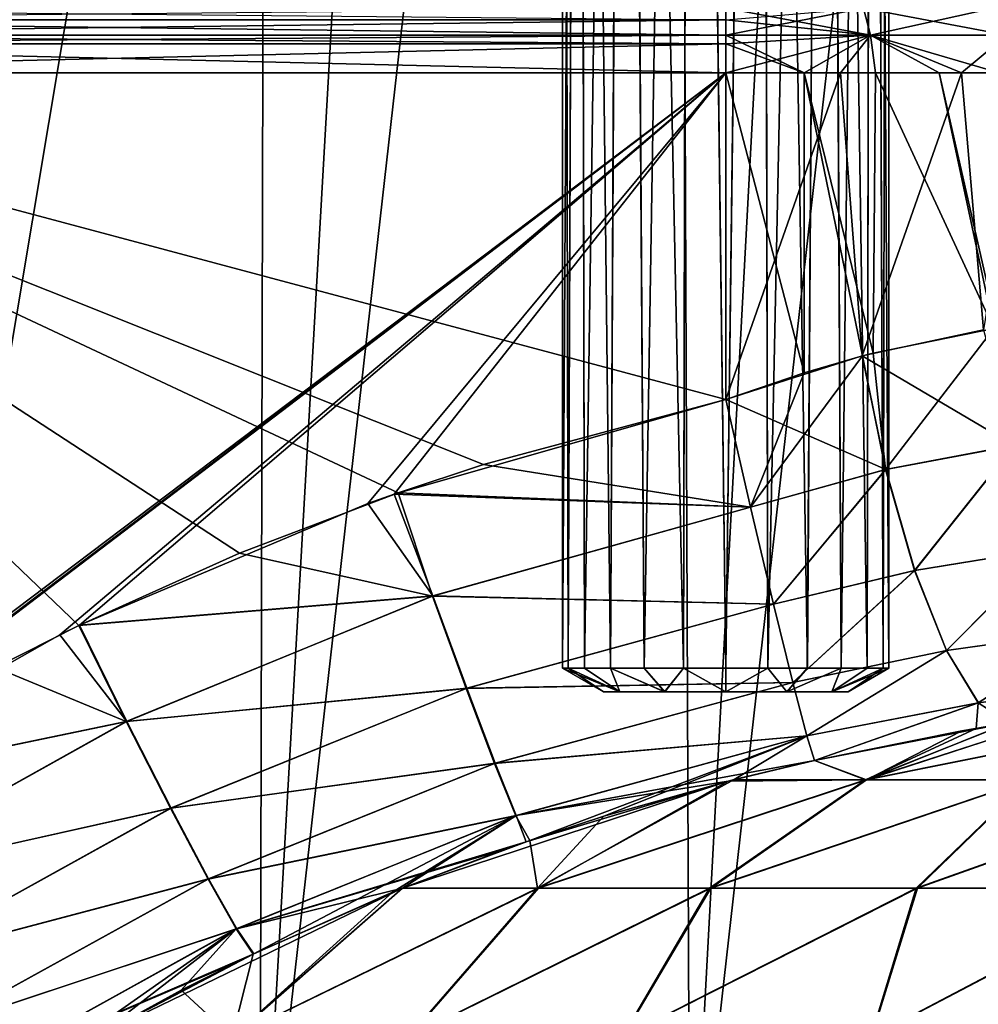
# Model space of a CAD drawing. Header units: millimetres. Extents: x -682 to 137, y -14 to 967.
# Tile 200 of 256: x -81 to -58, y 12 to 36. Entities that reach past the tile are written whole.
import ezdxf

# ---------------------------------------------------------------- set-up
doc = ezdxf.new("R2010")
doc.units = ezdxf.units.MM
doc.header["$LTSCALE"] = 65.185185
for name, color, linetype in [('4034', 7, 'CONTINUOUS'), ('4035', 7, 'CONTINUOUS'), ('4044', 7, 'CONTINUOUS'), ('4052', 7, 'CONTINUOUS'), ('4053', 7, 'CONTINUOUS'), ('4055', 7, 'CONTINUOUS'), ('4057', 7, 'CONTINUOUS'), ('4058', 7, 'CONTINUOUS'), ('4059', 7, 'CONTINUOUS'), ('4070', 7, 'CONTINUOUS'), ('4071', 7, 'CONTINUOUS'), ('4073', 7, 'CONTINUOUS'), ('4074', 7, 'CONTINUOUS'), ('4104', 7, 'CONTINUOUS'), ('4105', 7, 'CONTINUOUS'), ('4106', 7, 'CONTINUOUS'), ('4109', 7, 'CONTINUOUS'), ('4110', 7, 'CONTINUOUS')]:
    doc.layers.add(name, color=color, linetype=linetype)

msp = doc.modelspace()

# ---------------------------------------------------------------- linework, layer by layer
at = {"layer": '4034', "color": 7, "linetype": 'CONTINUOUS', "true_color": 0xa2afbf}
for points in [[(-85.368, 5.523, 107.048), (-75.429, 5.523, 114.269), (-75.202, 95.523, 102.911), (-85.368, 5.523, 107.048)], [(-84.501, 95.523, 95.424), (-85.368, 5.523, 107.048), (-79.939, 95.523, 99.276), (-84.501, 95.523, 95.424)], [(-79.939, 95.523, 99.276), (-85.368, 5.523, 107.048), (-75.202, 95.523, 102.911), (-79.939, 95.523, 99.276)], [(-75.429, 5.523, 114.269), (-64.882, 5.523, 120.571), (-65.244, 95.523, 109.496), (-75.429, 5.523, 114.269)], [(-75.202, 95.523, 102.911), (-75.429, 5.523, 114.269), (-70.301, 95.523, 106.32), (-75.202, 95.523, 102.911)], [(-70.301, 95.523, 106.32), (-75.429, 5.523, 114.269), (-65.244, 95.523, 109.496), (-70.301, 95.523, 106.32)], [(-65.244, 95.523, 109.496), (-64.882, 5.523, 120.571), (-60.045, 95.523, 112.431), (-65.244, 95.523, 109.496)], [(-64.882, 5.523, 120.571), (-53.813, 5.523, 125.901), (-60.045, 95.523, 112.431), (-64.882, 5.523, 120.571)], [(-60.045, 95.523, 112.431), (-53.813, 5.523, 125.901), (-54.714, 95.523, 115.119), (-60.045, 95.523, 112.431)]]:
    msp.add_3dface(points, dxfattribs=at)
at = {"layer": '4035', "color": 7, "linetype": 'CONTINUOUS', "true_color": 0xa2afbf}
for points in [[(-85.368, 5.523, -107.048), (-94.62, 5.523, -98.965), (-79.939, 95.523, -99.276), (-85.368, 5.523, -107.048)], [(-79.939, 95.523, -99.276), (-94.62, 5.523, -98.965), (-84.501, 95.523, -95.424), (-79.939, 95.523, -99.276)], [(-75.429, 5.523, -114.269), (-85.368, 5.523, -107.048), (-70.301, 95.523, -106.32), (-75.429, 5.523, -114.269)], [(-70.301, 95.523, -106.32), (-85.368, 5.523, -107.048), (-75.202, 95.523, -102.911), (-70.301, 95.523, -106.32)], [(-75.202, 95.523, -102.911), (-85.368, 5.523, -107.048), (-79.939, 95.523, -99.276), (-75.202, 95.523, -102.911)], [(-64.882, 5.523, -120.571), (-75.429, 5.523, -114.269), (-65.244, 95.523, -109.496), (-64.882, 5.523, -120.571)], [(-65.244, 95.523, -109.496), (-75.429, 5.523, -114.269), (-70.301, 95.523, -106.32), (-65.244, 95.523, -109.496)], [(-60.045, 95.523, -112.431), (-64.882, 5.523, -120.571), (-65.244, 95.523, -109.496), (-60.045, 95.523, -112.431)], [(-53.813, 5.523, -125.901), (-64.882, 5.523, -120.571), (-54.714, 95.523, -115.119), (-53.813, 5.523, -125.901)], [(-54.714, 95.523, -115.119), (-64.882, 5.523, -120.571), (-60.045, 95.523, -112.431), (-54.714, 95.523, -115.119)]]:
    msp.add_3dface(points, dxfattribs=at)
at = {"layer": '4044', "color": 7, "linetype": 'CONTINUOUS', "true_color": 0xa2afbf}
for points in [[(-55.562, 19.461, -24.141), (-57.054, 19.237, -24.51), (-60.569, 17.845, -31.984), (-55.562, 19.461, -24.141)], [(-52.503, 19.459, -30.253), (-55.562, 19.461, -24.141), (-60.569, 17.845, -31.984), (-52.503, 19.459, -30.253)], [(-56.576, 17.845, -38.609), (-52.503, 19.459, -30.253), (-60.569, 17.845, -31.984), (-56.576, 17.845, -38.609)], [(-55.58, 19.459, 24.145), (-52.492, 19.459, 30.272), (-60.552, 17.845, 32.015), (-55.58, 19.459, 24.145)], [(-60.552, 17.845, 32.015), (-52.492, 19.459, 30.272), (-56.556, 17.845, 38.639), (-60.552, 17.845, 32.015)], [(-57.069, 19.235, 24.513), (-55.58, 19.459, 24.145), (-60.552, 17.845, 32.015), (-57.069, 19.235, 24.513)], [(-57.862, 19.102, -24.661), (-61.82, 18.319, -24.943), (-60.569, 17.845, -31.984), (-57.862, 19.102, -24.661)], [(-57.054, 19.237, -24.51), (-57.862, 19.102, -24.661), (-60.569, 17.845, -31.984), (-57.054, 19.237, -24.51)], [(-58.213, 19.041, 24.717), (-57.069, 19.235, 24.513), (-60.552, 17.845, 32.015), (-58.213, 19.041, 24.717)], [(-61.82, 18.319, 24.943), (-58.213, 19.041, 24.717), (-60.552, 17.845, 32.015), (-61.82, 18.319, 24.943)], [(-63.938, 17.81, 24.911), (-61.82, 18.319, 24.943), (-60.552, 17.845, 32.015), (-63.938, 17.81, 24.911)], [(-60.569, 17.845, -31.984), (-61.82, 18.319, -24.943), (-63.797, 17.847, -24.907), (-60.569, 17.845, -31.984)], [(-68.891, 16.324, 24.855), (-63.938, 17.81, 24.911), (-71.929, 15.187, 24.858), (-68.891, 16.324, 24.855)], [(-71.929, 15.187, 24.858), (-63.938, 17.81, 24.911), (-68.588, 15.186, 32.985), (-71.929, 15.187, 24.858)], [(-60.569, 17.845, -31.984), (-63.797, 17.847, -24.907), (-68.613, 15.186, -32.932), (-60.569, 17.845, -31.984)], [(-63.797, 17.847, -24.907), (-66.988, 16.947, -24.865), (-68.613, 15.186, -32.932), (-63.797, 17.847, -24.907)], [(-64.396, 15.186, -40.564), (-60.569, 17.845, -31.984), (-68.613, 15.186, -32.932), (-64.396, 15.186, -40.564)], [(-63.938, 17.81, 24.911), (-60.552, 17.845, 32.015), (-68.588, 15.186, 32.985), (-63.938, 17.81, 24.911)], [(-68.588, 15.186, 32.985), (-60.552, 17.845, 32.015), (-64.365, 15.186, 40.614), (-68.588, 15.186, 32.985)], [(-56.576, 17.845, -38.609), (-60.569, 17.845, -31.984), (-64.396, 15.186, -40.564), (-56.576, 17.845, -38.609)], [(-59.334, 15.186, -47.663), (-56.576, 17.845, -38.609), (-64.396, 15.186, -40.564), (-59.334, 15.186, -47.663)], [(-60.552, 17.845, 32.015), (-56.556, 17.845, 38.639), (-64.365, 15.186, 40.614), (-60.552, 17.845, 32.015)], [(-64.365, 15.186, 40.614), (-56.556, 17.845, 38.639), (-59.297, 15.186, 47.709), (-64.365, 15.186, 40.614)], [(-51.862, 17.845, -44.743), (-56.576, 17.845, -38.609), (-59.334, 15.186, -47.663), (-51.862, 17.845, -44.743)], [(-53.493, 15.186, -54.136), (-51.862, 17.845, -44.743), (-59.334, 15.186, -47.663), (-53.493, 15.186, -54.136)], [(-56.556, 17.845, 38.639), (-51.839, 17.845, 44.77), (-59.297, 15.186, 47.709), (-56.556, 17.845, 38.639)], [(-59.297, 15.186, 47.709), (-51.839, 17.845, 44.77), (-53.451, 15.186, 54.178), (-59.297, 15.186, 47.709)], [(-68.613, 15.186, -32.932), (-66.988, 16.947, -24.865), (-68.802, 16.354, -24.856), (-68.613, 15.186, -32.932)], [(-69.447, 16.129, 24.855), (-68.891, 16.324, 24.855), (-71.929, 15.187, 24.858), (-69.447, 16.129, 24.855)], [(-71.924, 15.189, -24.86), (-68.613, 15.186, -32.932), (-68.802, 16.354, -24.856), (-71.924, 15.189, -24.86)], [(-75.573, 13.577, 24.898), (-71.929, 15.187, 24.858), (-79.459, 11.531, 24.98), (-75.573, 13.577, 24.898)], [(-79.459, 11.531, 24.98), (-71.929, 15.187, 24.858), (-76.096, 11.53, 33.872), (-79.459, 11.531, 24.98)], [(-68.613, 15.186, -32.932), (-71.924, 15.189, -24.86), (-76.106, 11.53, -33.85), (-68.613, 15.186, -32.932)], [(-71.924, 15.189, -24.86), (-72.174, 15.087, -24.862), (-76.106, 11.53, -33.85), (-71.924, 15.189, -24.86)], [(-71.784, 11.53, -42.248), (-68.613, 15.186, -32.932), (-76.106, 11.53, -33.85), (-71.784, 11.53, -42.248)], [(-76.106, 11.53, -33.85), (-72.174, 15.087, -24.862), (-75.586, 13.57, -24.898), (-76.106, 11.53, -33.85)], [(-71.929, 15.187, 24.858), (-68.588, 15.186, 32.985), (-76.096, 11.53, 33.872), (-71.929, 15.187, 24.858)], [(-76.096, 11.53, 33.872), (-68.588, 15.186, 32.985), (-71.772, 11.53, 42.269), (-76.096, 11.53, 33.872)], [(-64.396, 15.186, -40.564), (-68.613, 15.186, -32.932), (-71.784, 11.53, -42.248), (-64.396, 15.186, -40.564)], [(-66.54, 11.53, -50.103), (-64.396, 15.186, -40.564), (-71.784, 11.53, -42.248), (-66.54, 11.53, -50.103)], [(-68.588, 15.186, 32.985), (-64.365, 15.186, 40.614), (-71.772, 11.53, 42.269), (-68.588, 15.186, 32.985)], [(-71.772, 11.53, 42.269), (-64.365, 15.186, 40.614), (-66.525, 11.53, 50.123), (-71.772, 11.53, 42.269)], [(-59.334, 15.186, -47.663), (-64.396, 15.186, -40.564), (-66.54, 11.53, -50.103), (-59.334, 15.186, -47.663)], [(-60.439, 11.53, -57.314), (-59.334, 15.186, -47.663), (-66.54, 11.53, -50.103), (-60.439, 11.53, -57.314)], [(-64.365, 15.186, 40.614), (-59.297, 15.186, 47.709), (-66.525, 11.53, 50.123), (-64.365, 15.186, 40.614)], [(-66.525, 11.53, 50.123), (-59.297, 15.186, 47.709), (-60.422, 11.53, 57.332), (-66.525, 11.53, 50.123)], [(-53.493, 15.186, -54.136), (-59.334, 15.186, -47.663), (-60.439, 11.53, -57.314), (-53.493, 15.186, -54.136)], [(-53.562, 11.53, -63.788), (-53.493, 15.186, -54.136), (-60.439, 11.53, -57.314), (-53.562, 11.53, -63.788)], [(-59.297, 15.186, 47.709), (-53.451, 15.186, 54.178), (-60.422, 11.53, 57.332), (-59.297, 15.186, 47.709)], [(-60.422, 11.53, 57.332), (-53.451, 15.186, 54.178), (-53.543, 11.53, 63.804), (-60.422, 11.53, 57.332)], [(-75.991, 13.373, 24.904), (-75.573, 13.577, 24.898), (-79.459, 11.531, 24.98), (-75.991, 13.373, 24.904)], [(-77.354, 12.684, -24.929), (-76.106, 11.53, -33.85), (-75.586, 13.57, -24.898), (-77.354, 12.684, -24.929)], [(-79.406, 11.561, -24.977), (-76.106, 11.53, -33.85), (-77.354, 12.684, -24.929), (-79.406, 11.561, -24.977)]]:
    msp.add_3dface(points, dxfattribs=at)
at = {"layer": '4052', "color": 7, "linetype": 'CONTINUOUS', "true_color": 0xa2afbf}
for points in [[(-69.941, 25.567, -16), (-64, 27.167, -15.86), (-94, 35.174, -15.16), (-69.941, 25.567, -16)], [(-94, 35.174, -15.16), (-64, 27.167, -15.86), (-64, 35.174, -15.16), (-94, 35.174, -15.16)], [(-72.031, 24.875, -16.061), (-69.941, 25.567, -16), (-94, 35.174, -15.16), (-72.031, 24.875, -16.061)], [(-75.922, 23.397, -16.19), (-72.031, 24.875, -16.061), (-94, 35.174, -15.16), (-75.922, 23.397, -16.19)], [(-79.864, 21.627, -16.345), (-75.922, 23.397, -16.19), (-94, 35.174, -15.16), (-79.864, 21.627, -16.345)], [(-81.908, 20.593, -16.435), (-79.864, 21.627, -16.345), (-94, 35.174, -15.16), (-81.908, 20.593, -16.435)]]:
    msp.add_3dface(points, dxfattribs=at)
at = {"layer": '4053', "color": 7, "linetype": 'CONTINUOUS', "true_color": 0xa2afbf}
for points in [[(-87.664, 17.205, 16.732), (-94, 12.519, 17.142), (-64, 35.174, 15.16), (-87.664, 17.205, 16.732)], [(-64, 35.174, 15.16), (-94, 12.519, 17.142), (-94, 35.174, 15.16), (-64, 35.174, 15.16)], [(-87.219, 17.494, 16.707), (-87.664, 17.205, 16.732), (-64, 35.174, 15.16), (-87.219, 17.494, 16.707)], [(-80.332, 21.397, 16.365), (-87.219, 17.494, 16.707), (-64, 35.174, 15.16), (-80.332, 21.397, 16.365)], [(-79.848, 21.634, 16.344), (-80.332, 21.397, 16.365), (-64, 35.174, 15.16), (-79.848, 21.634, 16.344)], [(-72.774, 24.613, 16.084), (-79.848, 21.634, 16.344), (-64, 35.174, 15.16), (-72.774, 24.613, 16.084)], [(-72.133, 24.841, 16.064), (-72.774, 24.613, 16.084), (-64, 35.174, 15.16), (-72.133, 24.841, 16.064)], [(-64, 27.167, 15.86), (-72.133, 24.841, 16.064), (-64, 35.174, 15.16), (-64, 27.167, 15.86)]]:
    msp.add_3dface(points, dxfattribs=at)
at = {"layer": '4055', "color": 7, "linetype": 'CONTINUOUS', "true_color": 0xa2afbf}
for points in [[(-64, 35.174, -15.16), (-64, 27.167, -15.86), (-62.077, 27.822, -15.685), (-64, 35.174, -15.16)], [(-64, 35.174, -15.16), (-62.077, 27.822, -15.685), (-62.078, 35.174, -15.037), (-64, 35.174, -15.16)], [(-64, 27.167, 15.86), (-64, 35.174, 15.16), (-61.186, 35.174, 14.896), (-64, 27.167, 15.86)], [(-64, 27.167, 15.86), (-61.186, 35.174, 14.896), (-60.658, 28.233, 15.409), (-64, 27.167, 15.86)], [(-60.649, 28.236, -15.407), (-60.388, 28.304, -15.341), (-62.078, 35.174, -15.037), (-60.649, 28.236, -15.407)], [(-62.078, 35.174, -15.037), (-60.388, 28.304, -15.341), (-60.324, 35.174, -14.707), (-62.078, 35.174, -15.037)], [(-62.077, 27.822, -15.685), (-60.649, 28.236, -15.407), (-62.078, 35.174, -15.037), (-62.077, 27.822, -15.685)], [(-61.186, 35.174, 14.896), (-58.22, 35.174, 14.015), (-60.658, 28.233, 15.409), (-61.186, 35.174, 14.896)], [(-60.658, 28.233, 15.409), (-58.22, 35.174, 14.015), (-57.678, 28.868, 14.384), (-60.658, 28.233, 15.409)], [(-60.388, 28.304, -15.341), (-57.429, 28.905, -14.268), (-60.324, 35.174, -14.707), (-60.388, 28.304, -15.341)], [(-60.324, 35.174, -14.707), (-57.429, 28.905, -14.268), (-58.766, 35.174, -14.227), (-60.324, 35.174, -14.707)], [(-57.429, 28.905, -14.268), (-57.347, 28.917, -14.229), (-58.766, 35.174, -14.227), (-57.429, 28.905, -14.268)], [(-58.766, 35.174, -14.227), (-57.347, 28.917, -14.229), (-57.294, 35.174, -13.596), (-58.766, 35.174, -14.227)], [(-58.22, 35.174, 14.015), (-56.664, 35.174, 13.266), (-57.678, 28.868, 14.384), (-58.22, 35.174, 14.015)]]:
    msp.add_3dface(points, dxfattribs=at)
at = {"layer": '4057', "color": 7, "linetype": 'CONTINUOUS', "true_color": 0xa2afbf}
for points in [[(-64, 36.475, -14.519), (-64, 36.76, -14.117), (-94, 36.475, -14.518), (-64, 36.475, -14.519)], [(-64, 36.098, -14.839), (-64, 36.475, -14.519), (-94, 36.098, -14.839), (-64, 36.098, -14.839)], [(-94, 36.098, -14.839), (-64, 36.475, -14.519), (-94, 36.475, -14.518), (-94, 36.098, -14.839)], [(-64, 35.885, -14.961), (-64, 36.098, -14.839), (-94, 35.885, -14.961), (-64, 35.885, -14.961)], [(-94, 35.885, -14.961), (-64, 36.098, -14.839), (-94, 36.098, -14.839), (-94, 35.885, -14.961)], [(-94, 35.174, -15.16), (-64, 35.174, -15.16), (-64, 35.885, -14.961), (-94, 35.174, -15.16)], [(-94, 35.174, -15.16), (-64, 35.885, -14.961), (-94, 35.885, -14.961), (-94, 35.174, -15.16)]]:
    msp.add_3dface(points, dxfattribs=at)
at = {"layer": '4058', "color": 7, "linetype": 'CONTINUOUS', "true_color": 0xa2afbf}
for points in [[(-64, 36.098, 14.839), (-64, 36.475, 14.519), (-60.624, 36.76, 13.707), (-64, 36.098, 14.839)], [(-64, 36.098, 14.839), (-60.624, 36.76, 13.707), (-60.451, 36.098, 14.408), (-64, 36.098, 14.839)], [(-60.622, 36.76, -13.706), (-64, 36.76, -14.117), (-60.449, 36.098, -14.408), (-60.622, 36.76, -13.706)], [(-60.449, 36.098, -14.408), (-64, 36.76, -14.117), (-64, 36.475, -14.519), (-60.449, 36.098, -14.408)], [(-60.624, 36.76, 13.707), (-57.443, 36.76, 12.501), (-60.451, 36.098, 14.408), (-60.624, 36.76, 13.707)], [(-57.441, 36.76, -12.5), (-60.622, 36.76, -13.706), (-57.106, 36.098, -13.14), (-57.441, 36.76, -12.5)], [(-57.106, 36.098, -13.14), (-60.622, 36.76, -13.706), (-60.449, 36.098, -14.408), (-57.106, 36.098, -13.14)], [(-60.451, 36.098, 14.408), (-57.443, 36.76, 12.501), (-57.108, 36.098, 13.141), (-60.451, 36.098, 14.408)], [(-64, 36.098, -14.839), (-60.449, 36.098, -14.408), (-64, 36.475, -14.519), (-64, 36.098, -14.839)], [(-61.186, 35.174, 14.896), (-64, 35.174, 15.16), (-60.451, 36.098, 14.408), (-61.186, 35.174, 14.896)], [(-64, 35.174, 15.16), (-64, 35.885, 14.961), (-60.451, 36.098, 14.408), (-64, 35.174, 15.16)], [(-62.078, 35.174, -15.037), (-60.449, 36.098, -14.408), (-64, 36.098, -14.839), (-62.078, 35.174, -15.037)], [(-62.078, 35.174, -15.037), (-64, 36.098, -14.839), (-64, 35.885, -14.961), (-62.078, 35.174, -15.037)], [(-64, 35.885, 14.961), (-64, 36.098, 14.839), (-60.451, 36.098, 14.408), (-64, 35.885, 14.961)], [(-62.078, 35.174, -15.037), (-60.324, 35.174, -14.707), (-60.449, 36.098, -14.408), (-62.078, 35.174, -15.037)], [(-58.22, 35.174, 14.015), (-61.186, 35.174, 14.896), (-60.451, 36.098, 14.408), (-58.22, 35.174, 14.015)], [(-58.22, 35.174, 14.015), (-60.451, 36.098, 14.408), (-57.108, 36.098, 13.141), (-58.22, 35.174, 14.015)], [(-60.324, 35.174, -14.707), (-58.766, 35.174, -14.227), (-60.449, 36.098, -14.408), (-60.324, 35.174, -14.707)], [(-58.766, 35.174, -14.227), (-57.294, 35.174, -13.596), (-60.449, 36.098, -14.408), (-58.766, 35.174, -14.227)], [(-57.294, 35.174, -13.596), (-57.106, 36.098, -13.14), (-60.449, 36.098, -14.408), (-57.294, 35.174, -13.596)], [(-56.664, 35.174, 13.266), (-58.22, 35.174, 14.015), (-57.108, 36.098, 13.141), (-56.664, 35.174, 13.266)], [(-64, 35.174, -15.16), (-62.078, 35.174, -15.037), (-64, 35.885, -14.961), (-64, 35.174, -15.16)]]:
    msp.add_3dface(points, dxfattribs=at)
at = {"layer": '4059', "color": 7, "linetype": 'CONTINUOUS', "true_color": 0xa2afbf}
for points in [[(-94, 36.475, 14.519), (-94, 36.76, 14.117), (-64, 36.475, 14.519), (-94, 36.475, 14.519)], [(-94, 36.098, 14.839), (-94, 36.475, 14.519), (-64, 36.098, 14.839), (-94, 36.098, 14.839)], [(-64, 36.098, 14.839), (-94, 36.475, 14.519), (-64, 36.475, 14.519), (-64, 36.098, 14.839)], [(-94, 35.885, 14.961), (-94, 36.098, 14.839), (-64, 35.885, 14.961), (-94, 35.885, 14.961)], [(-64, 35.885, 14.961), (-94, 36.098, 14.839), (-64, 36.098, 14.839), (-64, 35.885, 14.961)], [(-64, 35.174, 15.16), (-94, 35.174, 15.16), (-94, 35.885, 14.961), (-64, 35.174, 15.16)], [(-64, 35.174, 15.16), (-94, 35.885, 14.961), (-64, 35.885, 14.961), (-64, 35.174, 15.16)]]:
    msp.add_3dface(points, dxfattribs=at)
at = {"layer": '4070', "color": 7, "linetype": 'CONTINUOUS', "true_color": 0xa2afbf}
for points in [[(-64, 27.167, -15.86), (-69.941, 25.567, -16), (-63.389, 24.521, -16.481), (-64, 27.167, -15.86)], [(-69.941, 25.567, -16), (-72.031, 24.875, -16.061), (-63.389, 24.521, -16.481), (-69.941, 25.567, -16)], [(-72.031, 24.875, -16.061), (-75.922, 23.397, -16.19), (-71.194, 22.344, -16.657), (-72.031, 24.875, -16.061)], [(-72.031, 24.875, -16.061), (-71.194, 22.344, -16.657), (-63.389, 24.521, -16.481), (-72.031, 24.875, -16.061)], [(-63.389, 24.521, -16.481), (-71.194, 22.344, -16.657), (-62.826, 22.147, -17.828), (-63.389, 24.521, -16.481)], [(-75.922, 23.397, -16.19), (-79.864, 21.627, -16.345), (-71.194, 22.344, -16.657), (-75.922, 23.397, -16.19)], [(-71.194, 22.344, -16.657), (-79.864, 21.627, -16.345), (-78.702, 19.268, -16.915), (-71.194, 22.344, -16.657)], [(-70.366, 20.082, -17.952), (-71.194, 22.344, -16.657), (-78.702, 19.268, -16.915), (-70.366, 20.082, -17.952)], [(-71.194, 22.344, -16.657), (-70.366, 20.082, -17.952), (-62.826, 22.147, -17.828), (-71.194, 22.344, -16.657)], [(-62.826, 22.147, -17.828), (-70.366, 20.082, -17.952), (-62.354, 20.231, -19.794), (-62.826, 22.147, -17.828)], [(-79.864, 21.627, -16.345), (-81.908, 20.593, -16.435), (-78.702, 19.268, -16.915), (-79.864, 21.627, -16.345)], [(-81.908, 20.593, -16.435), (-87.201, 17.507, -16.705), (-78.702, 19.268, -16.915), (-81.908, 20.593, -16.435)], [(-77.616, 17.144, -18.166), (-70.366, 20.082, -17.952), (-78.702, 19.268, -16.915), (-77.616, 17.144, -18.166)], [(-69.667, 18.242, -19.85), (-70.366, 20.082, -17.952), (-77.616, 17.144, -18.166), (-69.667, 18.242, -19.85)], [(-70.366, 20.082, -17.952), (-69.667, 18.242, -19.85), (-62.354, 20.231, -19.794), (-70.366, 20.082, -17.952)], [(-62.354, 20.231, -19.794), (-69.667, 18.242, -19.85), (-62.01, 18.921, -22.229), (-62.354, 20.231, -19.794)], [(-78.702, 19.268, -16.915), (-87.201, 17.507, -16.705), (-85.788, 15.316, -17.253), (-78.702, 19.268, -16.915)], [(-77.616, 17.144, -18.166), (-78.702, 19.268, -16.915), (-85.788, 15.316, -17.253), (-77.616, 17.144, -18.166)], [(-69.667, 18.242, -19.85), (-69.149, 16.962, -22.211), (-62.01, 18.921, -22.229), (-69.667, 18.242, -19.85)], [(-69.149, 16.962, -22.211), (-68.802, 16.354, -24.856), (-62.01, 18.921, -22.229), (-69.149, 16.962, -22.211)], [(-68.802, 16.354, -24.856), (-66.988, 16.947, -24.865), (-62.01, 18.921, -22.229), (-68.802, 16.354, -24.856)], [(-66.988, 16.947, -24.865), (-63.797, 17.847, -24.907), (-62.01, 18.921, -22.229), (-66.988, 16.947, -24.865)], [(-63.797, 17.847, -24.907), (-61.82, 18.319, -24.943), (-62.01, 18.921, -22.229), (-63.797, 17.847, -24.907)], [(-76.694, 15.407, -20.009), (-69.667, 18.242, -19.85), (-77.616, 17.144, -18.166), (-76.694, 15.407, -20.009)], [(-69.149, 16.962, -22.211), (-69.667, 18.242, -19.85), (-76.694, 15.407, -20.009), (-69.149, 16.962, -22.211)], [(-84.457, 13.356, -18.466), (-77.616, 17.144, -18.166), (-85.788, 15.316, -17.253), (-84.457, 13.356, -18.466)], [(-76.694, 15.407, -20.009), (-77.616, 17.144, -18.166), (-84.457, 13.356, -18.466), (-76.694, 15.407, -20.009)], [(-76.003, 14.186, -22.308), (-69.149, 16.962, -22.211), (-76.694, 15.407, -20.009), (-76.003, 14.186, -22.308)], [(-75.586, 13.57, -24.898), (-69.149, 16.962, -22.211), (-76.003, 14.186, -22.308), (-75.586, 13.57, -24.898)], [(-75.586, 13.57, -24.898), (-72.174, 15.087, -24.862), (-69.149, 16.962, -22.211), (-75.586, 13.57, -24.898)], [(-72.174, 15.087, -24.862), (-71.924, 15.189, -24.86), (-69.149, 16.962, -22.211), (-72.174, 15.087, -24.862)], [(-71.924, 15.189, -24.86), (-68.802, 16.354, -24.856), (-69.149, 16.962, -22.211), (-71.924, 15.189, -24.86)], [(-83.321, 11.75, -20.261), (-76.694, 15.407, -20.009), (-84.457, 13.356, -18.466), (-83.321, 11.75, -20.261)], [(-76.003, 14.186, -22.308), (-76.694, 15.407, -20.009), (-83.321, 11.75, -20.261), (-76.003, 14.186, -22.308)], [(-82.462, 10.613, -22.51), (-76.003, 14.186, -22.308), (-83.321, 11.75, -20.261), (-82.462, 10.613, -22.51)], [(-81.923, 10.037, -25.053), (-76.003, 14.186, -22.308), (-82.462, 10.613, -22.51), (-81.923, 10.037, -25.053)], [(-81.923, 10.037, -25.053), (-79.406, 11.561, -24.977), (-76.003, 14.186, -22.308), (-81.923, 10.037, -25.053)], [(-79.406, 11.561, -24.977), (-77.354, 12.684, -24.929), (-76.003, 14.186, -22.308), (-79.406, 11.561, -24.977)], [(-77.354, 12.684, -24.929), (-75.586, 13.57, -24.898), (-76.003, 14.186, -22.308), (-77.354, 12.684, -24.929)]]:
    msp.add_3dface(points, dxfattribs=at)
at = {"layer": '4071', "color": 7, "linetype": 'CONTINUOUS', "true_color": 0xa2afbf}
for points in [[(-57.429, 28.905, -14.268), (-60.388, 28.304, -15.341), (-60.079, 25.45, -15.963), (-57.429, 28.905, -14.268)], [(-56.927, 26.041, -14.795), (-57.429, 28.905, -14.268), (-60.079, 25.45, -15.963), (-56.927, 26.041, -14.795)], [(-60.388, 28.304, -15.341), (-60.649, 28.236, -15.407), (-60.079, 25.45, -15.963), (-60.388, 28.304, -15.341)], [(-60.649, 28.236, -15.407), (-62.077, 27.822, -15.685), (-63.389, 24.521, -16.481), (-60.649, 28.236, -15.407)], [(-60.649, 28.236, -15.407), (-63.389, 24.521, -16.481), (-60.079, 25.45, -15.963), (-60.649, 28.236, -15.407)], [(-62.077, 27.822, -15.685), (-64, 27.167, -15.86), (-63.389, 24.521, -16.481), (-62.077, 27.822, -15.685)], [(-59.369, 22.975, -17.286), (-56.927, 26.041, -14.795), (-60.079, 25.45, -15.963), (-59.369, 22.975, -17.286)], [(-56.106, 23.502, -16.068), (-56.927, 26.041, -14.795), (-59.369, 22.975, -17.286), (-56.106, 23.502, -16.068)], [(-63.389, 24.521, -16.481), (-62.826, 22.147, -17.828), (-60.079, 25.45, -15.963), (-63.389, 24.521, -16.481)], [(-62.826, 22.147, -17.828), (-59.369, 22.975, -17.286), (-60.079, 25.45, -15.963), (-62.826, 22.147, -17.828)], [(-58.59, 21.013, -19.269), (-56.106, 23.502, -16.068), (-59.369, 22.975, -17.286), (-58.59, 21.013, -19.269)], [(-55.036, 21.512, -17.973), (-56.106, 23.502, -16.068), (-58.59, 21.013, -19.269), (-55.036, 21.512, -17.973)], [(-62.826, 22.147, -17.828), (-62.354, 20.231, -19.794), (-59.369, 22.975, -17.286), (-62.826, 22.147, -17.828)], [(-62.354, 20.231, -19.794), (-58.59, 21.013, -19.269), (-59.369, 22.975, -17.286), (-62.354, 20.231, -19.794)], [(-57.808, 19.73, -21.744), (-55.036, 21.512, -17.973), (-58.59, 21.013, -19.269), (-57.808, 19.73, -21.744)], [(-53.811, 20.244, -20.346), (-55.036, 21.512, -17.973), (-57.808, 19.73, -21.744), (-53.811, 20.244, -20.346)], [(-62.354, 20.231, -19.794), (-62.01, 18.921, -22.229), (-58.59, 21.013, -19.269), (-62.354, 20.231, -19.794)], [(-62.01, 18.921, -22.229), (-57.808, 19.73, -21.744), (-58.59, 21.013, -19.269), (-62.01, 18.921, -22.229)], [(-57.054, 19.237, -24.51), (-53.811, 20.244, -20.346), (-57.808, 19.73, -21.744), (-57.054, 19.237, -24.51)], [(-62.01, 18.921, -22.229), (-61.82, 18.319, -24.943), (-57.808, 19.73, -21.744), (-62.01, 18.921, -22.229)], [(-61.82, 18.319, -24.943), (-57.862, 19.102, -24.661), (-57.808, 19.73, -21.744), (-61.82, 18.319, -24.943)], [(-57.862, 19.102, -24.661), (-57.054, 19.237, -24.51), (-57.808, 19.73, -21.744), (-57.862, 19.102, -24.661)]]:
    msp.add_3dface(points, dxfattribs=at)
at = {"layer": '4073', "color": 7, "linetype": 'CONTINUOUS', "true_color": 0xa2afbf}
for points in [[(-60.658, 28.233, 15.409), (-57.678, 28.868, 14.384), (-56.924, 26.04, 14.794), (-60.658, 28.233, 15.409)], [(-64, 27.167, 15.86), (-60.658, 28.233, 15.409), (-60.076, 25.452, 15.962), (-64, 27.167, 15.86)], [(-60.076, 25.452, 15.962), (-60.658, 28.233, 15.409), (-56.924, 26.04, 14.794), (-60.076, 25.452, 15.962)], [(-64, 27.167, 15.86), (-60.076, 25.452, 15.962), (-63.389, 24.521, 16.481), (-64, 27.167, 15.86)], [(-59.366, 22.976, 17.285), (-60.076, 25.452, 15.962), (-56.924, 26.04, 14.794), (-59.366, 22.976, 17.285)], [(-56.102, 23.501, 16.067), (-59.366, 22.976, 17.285), (-56.924, 26.04, 14.794), (-56.102, 23.501, 16.067)], [(-63.389, 24.521, 16.481), (-60.076, 25.452, 15.962), (-62.826, 22.147, 17.828), (-63.389, 24.521, 16.481)], [(-60.076, 25.452, 15.962), (-59.366, 22.976, 17.285), (-62.826, 22.147, 17.828), (-60.076, 25.452, 15.962)], [(-58.587, 21.014, 19.267), (-59.366, 22.976, 17.285), (-56.102, 23.501, 16.067), (-58.587, 21.014, 19.267)], [(-55.032, 21.511, 17.974), (-58.587, 21.014, 19.267), (-56.102, 23.501, 16.067), (-55.032, 21.511, 17.974)], [(-62.826, 22.147, 17.828), (-59.366, 22.976, 17.285), (-62.354, 20.231, 19.794), (-62.826, 22.147, 17.828)], [(-59.366, 22.976, 17.285), (-58.587, 21.014, 19.267), (-62.354, 20.231, 19.794), (-59.366, 22.976, 17.285)], [(-57.805, 19.731, 21.742), (-58.587, 21.014, 19.267), (-55.032, 21.511, 17.974), (-57.805, 19.731, 21.742)], [(-62.354, 20.231, 19.794), (-58.587, 21.014, 19.267), (-62.01, 18.921, 22.229), (-62.354, 20.231, 19.794)], [(-58.587, 21.014, 19.267), (-57.805, 19.731, 21.742), (-62.01, 18.921, 22.229), (-58.587, 21.014, 19.267)], [(-57.805, 19.731, 21.742), (-61.82, 18.319, 24.943), (-62.01, 18.921, 22.229), (-57.805, 19.731, 21.742)], [(-57.069, 19.235, 24.513), (-61.82, 18.319, 24.943), (-57.805, 19.731, 21.742), (-57.069, 19.235, 24.513)], [(-57.069, 19.235, 24.513), (-58.213, 19.041, 24.717), (-61.82, 18.319, 24.943), (-57.069, 19.235, 24.513)]]:
    msp.add_3dface(points, dxfattribs=at)
at = {"layer": '4074', "color": 7, "linetype": 'CONTINUOUS', "true_color": 0xa2afbf}
for points in [[(-72.133, 24.841, 16.064), (-64, 27.167, 15.86), (-63.389, 24.521, 16.481), (-72.133, 24.841, 16.064)], [(-72.774, 24.613, 16.084), (-72.133, 24.841, 16.064), (-71.179, 22.348, 16.656), (-72.774, 24.613, 16.084)], [(-72.133, 24.841, 16.064), (-63.389, 24.521, 16.481), (-71.179, 22.348, 16.656), (-72.133, 24.841, 16.064)], [(-79.848, 21.634, 16.344), (-72.774, 24.613, 16.084), (-71.179, 22.348, 16.656), (-79.848, 21.634, 16.344)], [(-63.389, 24.521, 16.481), (-62.826, 22.147, 17.828), (-71.179, 22.348, 16.656), (-63.389, 24.521, 16.481)], [(-78.687, 19.273, 16.915), (-79.848, 21.634, 16.344), (-71.179, 22.348, 16.656), (-78.687, 19.273, 16.915)], [(-70.352, 20.086, 17.952), (-78.687, 19.273, 16.915), (-71.179, 22.348, 16.656), (-70.352, 20.086, 17.952)], [(-62.826, 22.147, 17.828), (-70.352, 20.086, 17.952), (-71.179, 22.348, 16.656), (-62.826, 22.147, 17.828)], [(-62.826, 22.147, 17.828), (-62.354, 20.231, 19.794), (-70.352, 20.086, 17.952), (-62.826, 22.147, 17.828)], [(-80.332, 21.397, 16.365), (-79.848, 21.634, 16.344), (-78.687, 19.273, 16.915), (-80.332, 21.397, 16.365)], [(-87.219, 17.494, 16.707), (-80.332, 21.397, 16.365), (-78.687, 19.273, 16.915), (-87.219, 17.494, 16.707)], [(-77.602, 17.149, 18.166), (-78.687, 19.273, 16.915), (-70.352, 20.086, 17.952), (-77.602, 17.149, 18.166)], [(-69.653, 18.246, 19.85), (-77.602, 17.149, 18.166), (-70.352, 20.086, 17.952), (-69.653, 18.246, 19.85)], [(-62.354, 20.231, 19.794), (-69.653, 18.246, 19.85), (-70.352, 20.086, 17.952), (-62.354, 20.231, 19.794)], [(-62.354, 20.231, 19.794), (-62.01, 18.921, 22.229), (-69.653, 18.246, 19.85), (-62.354, 20.231, 19.794)], [(-85.775, 15.325, 17.252), (-87.219, 17.494, 16.707), (-78.687, 19.273, 16.915), (-85.775, 15.325, 17.252)], [(-77.602, 17.149, 18.166), (-85.775, 15.325, 17.252), (-78.687, 19.273, 16.915), (-77.602, 17.149, 18.166)], [(-62.01, 18.921, 22.229), (-69.136, 16.966, 22.211), (-69.653, 18.246, 19.85), (-62.01, 18.921, 22.229)], [(-62.01, 18.921, 22.229), (-61.82, 18.319, 24.943), (-69.136, 16.966, 22.211), (-62.01, 18.921, 22.229)], [(-76.681, 15.413, 20.009), (-77.602, 17.149, 18.166), (-69.653, 18.246, 19.85), (-76.681, 15.413, 20.009)], [(-69.136, 16.966, 22.211), (-76.681, 15.413, 20.009), (-69.653, 18.246, 19.85), (-69.136, 16.966, 22.211)], [(-61.82, 18.319, 24.943), (-63.938, 17.81, 24.911), (-69.136, 16.966, 22.211), (-61.82, 18.319, 24.943)], [(-63.938, 17.81, 24.911), (-68.891, 16.324, 24.855), (-69.136, 16.966, 22.211), (-63.938, 17.81, 24.911)], [(-84.444, 13.364, 18.465), (-85.775, 15.325, 17.252), (-77.602, 17.149, 18.166), (-84.444, 13.364, 18.465)], [(-76.681, 15.413, 20.009), (-84.444, 13.364, 18.465), (-77.602, 17.149, 18.166), (-76.681, 15.413, 20.009)], [(-75.99, 14.192, 22.308), (-76.681, 15.413, 20.009), (-69.136, 16.966, 22.211), (-75.99, 14.192, 22.308)], [(-68.891, 16.324, 24.855), (-75.99, 14.192, 22.308), (-69.136, 16.966, 22.211), (-68.891, 16.324, 24.855)], [(-68.891, 16.324, 24.855), (-69.447, 16.129, 24.855), (-75.99, 14.192, 22.308), (-68.891, 16.324, 24.855)], [(-69.447, 16.129, 24.855), (-71.929, 15.187, 24.858), (-75.99, 14.192, 22.308), (-69.447, 16.129, 24.855)], [(-83.309, 11.758, 20.26), (-84.444, 13.364, 18.465), (-76.681, 15.413, 20.009), (-83.309, 11.758, 20.26)], [(-75.99, 14.192, 22.308), (-83.309, 11.758, 20.26), (-76.681, 15.413, 20.009), (-75.99, 14.192, 22.308)], [(-71.929, 15.187, 24.858), (-75.573, 13.577, 24.898), (-75.99, 14.192, 22.308), (-71.929, 15.187, 24.858)], [(-82.45, 10.621, 22.51), (-83.309, 11.758, 20.26), (-75.99, 14.192, 22.308), (-82.45, 10.621, 22.51)], [(-75.573, 13.577, 24.898), (-82.45, 10.621, 22.51), (-75.99, 14.192, 22.308), (-75.573, 13.577, 24.898)], [(-75.573, 13.577, 24.898), (-75.991, 13.373, 24.904), (-82.45, 10.621, 22.51), (-75.573, 13.577, 24.898)], [(-75.991, 13.373, 24.904), (-79.459, 11.531, 24.98), (-82.45, 10.621, 22.51), (-75.991, 13.373, 24.904)]]:
    msp.add_3dface(points, dxfattribs=at)
at = {"layer": '4104', "color": 7, "linetype": 'CONTINUOUS', "true_color": 0x96918c}
for points in [[(-66.598, 20, 1.497), (-67, 20), (-66.598, 20, -1.497), (-66.598, 20, 1.497)], [(-65.497, 20, 2.598), (-66.598, 20, 1.497), (-65.498, 20, -2.598), (-65.497, 20, 2.598)], [(-65.498, 20, -2.598), (-66.598, 20, 1.497), (-66.598, 20, -1.497), (-65.498, 20, -2.598)], [(-64, 20, -3), (-65.497, 20, 2.598), (-65.498, 20, -2.598), (-64, 20, -3)], [(-64, 20, 3), (-65.497, 20, 2.598), (-64, 20, -3), (-64, 20, 3)], [(-62.502, 20, 2.598), (-64, 20, 3), (-62.503, 20, -2.598), (-62.502, 20, 2.598)], [(-62.503, 20, -2.598), (-64, 20, 3), (-64, 20, -3), (-62.503, 20, -2.598)], [(-61.402, 20, -1.497), (-62.502, 20, 2.598), (-62.503, 20, -2.598), (-61.402, 20, -1.497)], [(-61.402, 20, 1.497), (-62.502, 20, 2.598), (-61.402, 20, -1.497), (-61.402, 20, 1.497)], [(-61, 20), (-61.402, 20, 1.497), (-61.402, 20, -1.497), (-61, 20)]]:
    msp.add_3dface(points, dxfattribs=at)
at = {"layer": '4105', "color": 7, "linetype": 'CONTINUOUS', "true_color": 0x96918c}
for points in [[(-66.458, 90.336, -3.155), (-64.872, 90.517, -3.904), (-66.001, 20.577, -3.464), (-66.458, 90.336, -3.155)], [(-66.001, 20.577, -3.464), (-64.872, 90.517, -3.904), (-65.036, 20.577, -3.864), (-66.001, 20.577, -3.464)], [(-65.036, 20.577, -3.864), (-64.872, 90.517, -3.904), (-64, 20.577, -4), (-65.036, 20.577, -3.864)], [(-64.872, 90.517, -3.904), (-63.113, 90.516, -3.9), (-64, 20.577, -4), (-64.872, 90.517, -3.904)], [(-64, 20.577, -4), (-63.113, 90.516, -3.9), (-62.965, 20.577, -3.864), (-64, 20.577, -4)], [(-63.113, 90.516, -3.9), (-61.518, 90.332, -3.136), (-62.965, 20.577, -3.864), (-63.113, 90.516, -3.9)], [(-67.595, 90.102, -1.749), (-66.458, 90.336, -3.155), (-67.465, 20.577, -1.999), (-67.595, 90.102, -1.749)], [(-67.465, 20.577, -1.999), (-66.458, 90.336, -3.155), (-66.829, 20.577, -2.828), (-67.465, 20.577, -1.999)], [(-66.829, 20.577, -2.828), (-66.458, 90.336, -3.155), (-66.001, 20.577, -3.464), (-66.829, 20.577, -2.828)], [(-62.965, 20.577, -3.864), (-61.518, 90.332, -3.136), (-62, 20.577, -3.464), (-62.965, 20.577, -3.864)], [(-62, 20.577, -3.464), (-61.518, 90.332, -3.136), (-61.171, 20.577, -2.828), (-62, 20.577, -3.464)], [(-61.518, 90.332, -3.136), (-60.4, 90.101, -1.741), (-61.171, 20.577, -2.828), (-61.518, 90.332, -3.136)], [(-68, 90), (-67.595, 90.102, -1.749), (-68, 20.577), (-68, 90)], [(-68, 20.577), (-67.595, 90.102, -1.749), (-67.864, 20.577, -1.035), (-68, 20.577)], [(-67.864, 20.577, -1.035), (-67.595, 90.102, -1.749), (-67.465, 20.577, -1.999), (-67.864, 20.577, -1.035)], [(-61.171, 20.577, -2.828), (-60.4, 90.101, -1.741), (-60.536, 20.577, -2), (-61.171, 20.577, -2.828)], [(-60.536, 20.577, -2), (-60.4, 90.101, -1.741), (-60.136, 20.577, -1.035), (-60.536, 20.577, -2)], [(-60.4, 90.101, -1.741), (-60, 90), (-60.136, 20.577, -1.035), (-60.4, 90.101, -1.741)], [(-60.136, 20.577, -1.035), (-60, 90), (-60, 20.577), (-60.136, 20.577, -1.035)]]:
    msp.add_3dface(points, dxfattribs=at)
at = {"layer": '4106', "color": 7, "linetype": 'CONTINUOUS', "true_color": 0x96918c}
for points in [[(-64.889, 90.516, 3.9), (-66.483, 90.331, 3.135), (-65.035, 20.577, 3.864), (-64.889, 90.516, 3.9)], [(-64, 20.577, 4), (-64.889, 90.516, 3.9), (-65.035, 20.577, 3.864), (-64, 20.577, 4)], [(-63.129, 90.517, 3.904), (-64.889, 90.516, 3.9), (-64, 20.577, 4), (-63.129, 90.517, 3.904)], [(-62.964, 20.577, 3.864), (-63.129, 90.517, 3.904), (-64, 20.577, 4), (-62.964, 20.577, 3.864)], [(-61.543, 90.336, 3.156), (-63.129, 90.517, 3.904), (-61.999, 20.577, 3.464), (-61.543, 90.336, 3.156)], [(-61.999, 20.577, 3.464), (-63.129, 90.517, 3.904), (-62.964, 20.577, 3.864), (-61.999, 20.577, 3.464)], [(-66.483, 90.331, 3.135), (-67.601, 90.101, 1.739), (-66.829, 20.577, 2.828), (-66.483, 90.331, 3.135)], [(-66, 20.577, 3.464), (-66.483, 90.331, 3.135), (-66.829, 20.577, 2.828), (-66, 20.577, 3.464)], [(-65.035, 20.577, 3.864), (-66.483, 90.331, 3.135), (-66, 20.577, 3.464), (-65.035, 20.577, 3.864)], [(-61.171, 20.577, 2.828), (-61.543, 90.336, 3.156), (-61.999, 20.577, 3.464), (-61.171, 20.577, 2.828)], [(-60.406, 90.102, 1.75), (-61.543, 90.336, 3.156), (-60.535, 20.577, 1.999), (-60.406, 90.102, 1.75)], [(-60.535, 20.577, 1.999), (-61.543, 90.336, 3.156), (-61.171, 20.577, 2.828), (-60.535, 20.577, 1.999)], [(-67.601, 90.101, 1.739), (-68, 90), (-67.864, 20.577, 1.035), (-67.601, 90.101, 1.739)], [(-67.464, 20.577, 2), (-67.601, 90.101, 1.739), (-67.864, 20.577, 1.035), (-67.464, 20.577, 2)], [(-66.829, 20.577, 2.828), (-67.601, 90.101, 1.739), (-67.464, 20.577, 2), (-66.829, 20.577, 2.828)], [(-60.136, 20.577, 1.035), (-60.406, 90.102, 1.75), (-60.535, 20.577, 1.999), (-60.136, 20.577, 1.035)], [(-60, 90), (-60.406, 90.102, 1.75), (-60, 20.577), (-60, 90)], [(-60, 20.577), (-60.406, 90.102, 1.75), (-60.136, 20.577, 1.035), (-60, 20.577)], [(-68, 90), (-68, 20.577), (-67.864, 20.577, 1.035), (-68, 90)]]:
    msp.add_3dface(points, dxfattribs=at)
at = {"layer": '4109', "color": 7, "linetype": 'CONTINUOUS', "true_color": 0x96918c}
for points in [[(-67, 20), (-66.598, 20, 1.497), (-68, 20.577), (-67, 20)], [(-68, 20.577), (-66.598, 20, 1.497), (-67.864, 20.577, 1.035), (-68, 20.577)], [(-66.598, 20, 1.497), (-67.464, 20.577, 2), (-67.864, 20.577, 1.035), (-66.598, 20, 1.497)], [(-66.598, 20, 1.497), (-66.829, 20.577, 2.828), (-67.464, 20.577, 2), (-66.598, 20, 1.497)], [(-66.598, 20, 1.497), (-65.497, 20, 2.598), (-66.829, 20.577, 2.828), (-66.598, 20, 1.497)], [(-65.497, 20, 2.598), (-66, 20.577, 3.464), (-66.829, 20.577, 2.828), (-65.497, 20, 2.598)], [(-65.497, 20, 2.598), (-65.035, 20.577, 3.864), (-66, 20.577, 3.464), (-65.497, 20, 2.598)], [(-65.497, 20, 2.598), (-64, 20, 3), (-65.035, 20.577, 3.864), (-65.497, 20, 2.598)], [(-64, 20, 3), (-64, 20.577, 4), (-65.035, 20.577, 3.864), (-64, 20, 3)], [(-64, 20, 3), (-62.502, 20, 2.598), (-62.964, 20.577, 3.864), (-64, 20, 3)], [(-64, 20, 3), (-62.964, 20.577, 3.864), (-64, 20.577, 4), (-64, 20, 3)], [(-62.502, 20, 2.598), (-61.999, 20.577, 3.464), (-62.964, 20.577, 3.864), (-62.502, 20, 2.598)], [(-62.502, 20, 2.598), (-61.402, 20, 1.497), (-61.171, 20.577, 2.828), (-62.502, 20, 2.598)], [(-62.502, 20, 2.598), (-61.171, 20.577, 2.828), (-61.999, 20.577, 3.464), (-62.502, 20, 2.598)], [(-61.402, 20, 1.497), (-61, 20), (-60.136, 20.577, 1.035), (-61.402, 20, 1.497)], [(-61.402, 20, 1.497), (-60.136, 20.577, 1.035), (-60.535, 20.577, 1.999), (-61.402, 20, 1.497)], [(-61.402, 20, 1.497), (-60.535, 20.577, 1.999), (-61.171, 20.577, 2.828), (-61.402, 20, 1.497)], [(-61, 20), (-60, 20.577), (-60.136, 20.577, 1.035), (-61, 20)]]:
    msp.add_3dface(points, dxfattribs=at)
at = {"layer": '4110', "color": 7, "linetype": 'CONTINUOUS', "true_color": 0x96918c}
for points in [[(-67, 20), (-68, 20.577), (-67.864, 20.577, -1.035), (-67, 20)], [(-66.598, 20, -1.497), (-67, 20), (-67.864, 20.577, -1.035), (-66.598, 20, -1.497)], [(-66.598, 20, -1.497), (-67.864, 20.577, -1.035), (-67.465, 20.577, -1.999), (-66.598, 20, -1.497)], [(-66.598, 20, -1.497), (-67.465, 20.577, -1.999), (-66.829, 20.577, -2.828), (-66.598, 20, -1.497)], [(-65.498, 20, -2.598), (-66.598, 20, -1.497), (-66.829, 20.577, -2.828), (-65.498, 20, -2.598)], [(-65.498, 20, -2.598), (-66.829, 20.577, -2.828), (-66.001, 20.577, -3.464), (-65.498, 20, -2.598)], [(-65.498, 20, -2.598), (-66.001, 20.577, -3.464), (-65.036, 20.577, -3.864), (-65.498, 20, -2.598)], [(-64, 20, -3), (-65.498, 20, -2.598), (-65.036, 20.577, -3.864), (-64, 20, -3)], [(-64, 20, -3), (-65.036, 20.577, -3.864), (-64, 20.577, -4), (-64, 20, -3)], [(-62.503, 20, -2.598), (-64, 20, -3), (-62.965, 20.577, -3.864), (-62.503, 20, -2.598)], [(-64, 20, -3), (-64, 20.577, -4), (-62.965, 20.577, -3.864), (-64, 20, -3)], [(-62.503, 20, -2.598), (-62.965, 20.577, -3.864), (-62, 20.577, -3.464), (-62.503, 20, -2.598)], [(-61.402, 20, -1.497), (-62.503, 20, -2.598), (-61.171, 20.577, -2.828), (-61.402, 20, -1.497)], [(-62.503, 20, -2.598), (-62, 20.577, -3.464), (-61.171, 20.577, -2.828), (-62.503, 20, -2.598)], [(-61, 20), (-61.402, 20, -1.497), (-60, 20.577), (-61, 20)], [(-61.402, 20, -1.497), (-61.171, 20.577, -2.828), (-60.536, 20.577, -2), (-61.402, 20, -1.497)], [(-61.402, 20, -1.497), (-60.536, 20.577, -2), (-60.136, 20.577, -1.035), (-61.402, 20, -1.497)], [(-61.402, 20, -1.497), (-60.136, 20.577, -1.035), (-60, 20.577), (-61.402, 20, -1.497)]]:
    msp.add_3dface(points, dxfattribs=at)

doc.saveas('drawing.dxf')
